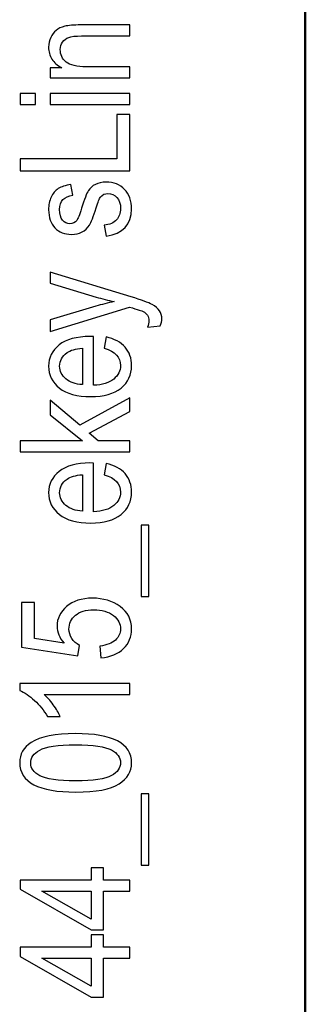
# Model space of a CAD drawing. Header units: centimetres. Extents: x -94 to 21, y -30 to 196.
# Tile 9 of 143: x -19.557 to -19.017, y -15.429 to -13.567. Entities that reach past the tile are written whole.
import ezdxf

# ---------------------------------------------------------------- set-up
doc = ezdxf.new("R2010")
doc.units = ezdxf.units.CM
doc.header["$MEASUREMENT"] = 0
doc.layers.add('Ebene 1', color=7, linetype='Continuous')

msp = doc.modelspace()

# ---------------------------------------------------------------- linework, layer by layer
at = {"layer": 'Ebene 1', "lineweight": 50}
msp.add_open_spline([(-19.01665, -29.18486), (-19.01665, -29.18486), (-19.01665, -0.48499), (-19.01665, -0.48499)], degree=3, dxfattribs=at)
at = {"layer": 'Ebene 1', "color": 136}
for points, knots in [([(-19.34896, -13.67643), (-19.34896, -13.67643), (-19.49933, -13.67643), (-19.49933, -13.67643), (-19.49933, -13.67643), (-19.49933, -13.65759), (-19.49933, -13.65759), (-19.49933, -13.65759), (-19.47779, -13.65759), (-19.47779, -13.65759), (-19.4861, -13.65305), (-19.49228, -13.64755), (-19.49638, -13.64103), (-19.50049, -13.63446), (-19.50252, -13.62698), (-19.50252, -13.61853), (-19.50252, -13.61191), (-19.50121, -13.60583), (-19.49861, -13.60023), (-19.49605, -13.59462), (-19.49267, -13.59013), (-19.48846, -13.5867), (-19.48426, -13.58328), (-19.47881, -13.58072), (-19.4721, -13.57903), (-19.46543, -13.57734), (-19.45515, -13.57647), (-19.44129, -13.57647), (-19.44129, -13.57647), (-19.34896, -13.57647), (-19.34896, -13.57647), (-19.34896, -13.57647), (-19.34896, -13.59733), (-19.34896, -13.59733), (-19.34896, -13.59733), (-19.44032, -13.59733), (-19.44032, -13.59733), (-19.45138, -13.59733), (-19.45944, -13.59825), (-19.46451, -13.60013), (-19.46958, -13.60201), (-19.47354, -13.60496), (-19.47634, -13.60897), (-19.4791, -13.61297), (-19.4805, -13.61756), (-19.4805, -13.62287), (-19.4805, -13.63282), (-19.47678, -13.64074), (-19.46934, -13.64668), (-19.46186, -13.65262), (-19.44911, -13.65556), (-19.431, -13.65556), (-19.431, -13.65556), (-19.34896, -13.65556), (-19.34896, -13.65556), (-19.34896, -13.65556), (-19.34896, -13.67643), (-19.34896, -13.67643)], [0, 0, 0, 0, 0.0526316, 0.0526316, 0.0526316, 0.1052632, 0.1052632, 0.1052632, 0.1578947, 0.1578947, 0.1578947, 0.2105263, 0.2105263, 0.2105263, 0.2631579, 0.2631579, 0.2631579, 0.3157895, 0.3157895, 0.3157895, 0.3684211, 0.3684211, 0.3684211, 0.4210526, 0.4210526, 0.4210526, 0.4736842, 0.4736842, 0.4736842, 0.5263158, 0.5263158, 0.5263158, 0.5789474, 0.5789474, 0.5789474, 0.6315789, 0.6315789, 0.6315789, 0.6842105, 0.6842105, 0.6842105, 0.7368421, 0.7368421, 0.7368421, 0.7894737, 0.7894737, 0.7894737, 0.8421053, 0.8421053, 0.8421053, 0.8947368, 0.8947368, 0.8947368, 0.9473684, 0.9473684, 0.9473684, 1, 1, 1, 1]), ([(-19.52714, -13.72721), (-19.52714, -13.72721), (-19.55641, -13.72721), (-19.55641, -13.72721), (-19.55641, -13.72721), (-19.55641, -13.70635), (-19.55641, -13.70635), (-19.55641, -13.70635), (-19.52714, -13.70635), (-19.52714, -13.70635), (-19.52714, -13.70635), (-19.52714, -13.72721), (-19.52714, -13.72721)], [0, 0, 0, 0, 0.25, 0.25, 0.25, 0.5, 0.5, 0.5, 0.75, 0.75, 0.75, 1, 1, 1, 1]), ([(-19.34896, -13.72721), (-19.34896, -13.72721), (-19.49933, -13.72721), (-19.49933, -13.72721), (-19.49933, -13.72721), (-19.49933, -13.70635), (-19.49933, -13.70635), (-19.49933, -13.70635), (-19.34896, -13.70635), (-19.34896, -13.70635), (-19.34896, -13.70635), (-19.34896, -13.72721), (-19.34896, -13.72721)], [0, 0, 0, 0, 0.25, 0.25, 0.25, 0.5, 0.5, 0.5, 0.75, 0.75, 0.75, 1, 1, 1, 1]), ([(-19.34896, -13.85251), (-19.34896, -13.85251), (-19.55641, -13.85251), (-19.55641, -13.85251), (-19.55641, -13.85251), (-19.55641, -13.82991), (-19.55641, -13.82991), (-19.55641, -13.82991), (-19.3733, -13.82991), (-19.3733, -13.82991), (-19.3733, -13.82991), (-19.3733, -13.74617), (-19.3733, -13.74617), (-19.3733, -13.74617), (-19.34896, -13.74617), (-19.34896, -13.74617), (-19.34896, -13.74617), (-19.34896, -13.85251), (-19.34896, -13.85251)], [0, 0, 0, 0, 0.1666667, 0.1666667, 0.1666667, 0.3333333, 0.3333333, 0.3333333, 0.5, 0.5, 0.5, 0.6666667, 0.6666667, 0.6666667, 0.8333333, 0.8333333, 0.8333333, 1, 1, 1, 1]), ([(-19.39387, -13.97611), (-19.39387, -13.97611), (-19.39763, -13.95525), (-19.39763, -13.95525), (-19.38706, -13.95404), (-19.37919, -13.95071), (-19.37407, -13.94525), (-19.3689, -13.93979), (-19.36634, -13.9326), (-19.36634, -13.92357), (-19.36634, -13.91454), (-19.36861, -13.90758), (-19.3731, -13.90265), (-19.37759, -13.89772), (-19.38329, -13.89526), (-19.3902, -13.89526), (-19.39614, -13.89526), (-19.40077, -13.89734), (-19.40411, -13.90149), (-19.40637, -13.90439), (-19.40918, -13.91145), (-19.4126, -13.92265), (-19.41758, -13.93888), (-19.42183, -13.94974), (-19.4253, -13.95525), (-19.42878, -13.96075), (-19.43346, -13.96505), (-19.43931, -13.96809), (-19.44515, -13.97113), (-19.45181, -13.97263), (-19.45925, -13.97263), (-19.47205, -13.97263), (-19.48248, -13.96853), (-19.49049, -13.96032), (-19.49851, -13.95211), (-19.50252, -13.94071), (-19.50252, -13.92618), (-19.50252, -13.91705), (-19.50088, -13.90898), (-19.49754, -13.90202), (-19.49426, -13.89512), (-19.48977, -13.88981), (-19.48422, -13.88609), (-19.47861, -13.88242), (-19.47065, -13.87986), (-19.46022, -13.87846), (-19.46022, -13.87846), (-19.45645, -13.89874), (-19.45645, -13.89874), (-19.47325, -13.90062), (-19.48166, -13.9096), (-19.48166, -13.9256), (-19.48166, -13.93472), (-19.47982, -13.94148), (-19.4762, -13.94597), (-19.47258, -13.95042), (-19.46794, -13.95264), (-19.46229, -13.95264), (-19.45674, -13.95264), (-19.45235, -13.95051), (-19.44916, -13.94622), (-19.44728, -13.94366), (-19.44423, -13.93603), (-19.44008, -13.92333), (-19.43482, -13.90598), (-19.43052, -13.89483), (-19.42724, -13.88976), (-19.424, -13.88474), (-19.41951, -13.88082), (-19.41391, -13.87802), (-19.40826, -13.87522), (-19.40155, -13.87382), (-19.39377, -13.87382), (-19.37938, -13.87382), (-19.36774, -13.87836), (-19.35886, -13.88749), (-19.34993, -13.89657), (-19.34548, -13.90898), (-19.34548, -13.92478), (-19.34548, -13.95428), (-19.36161, -13.97137), (-19.39387, -13.97611)], [0, 0, 0, 0, 0.037037, 0.037037, 0.037037, 0.0740741, 0.0740741, 0.0740741, 0.1111111, 0.1111111, 0.1111111, 0.1481481, 0.1481481, 0.1481481, 0.1851852, 0.1851852, 0.1851852, 0.2222222, 0.2222222, 0.2222222, 0.2592593, 0.2592593, 0.2592593, 0.2962963, 0.2962963, 0.2962963, 0.3333333, 0.3333333, 0.3333333, 0.3703704, 0.3703704, 0.3703704, 0.4074074, 0.4074074, 0.4074074, 0.4444444, 0.4444444, 0.4444444, 0.4814815, 0.4814815, 0.4814815, 0.5185185, 0.5185185, 0.5185185, 0.5555556, 0.5555556, 0.5555556, 0.5925926, 0.5925926, 0.5925926, 0.6296296, 0.6296296, 0.6296296, 0.6666667, 0.6666667, 0.6666667, 0.7037037, 0.7037037, 0.7037037, 0.7407407, 0.7407407, 0.7407407, 0.7777778, 0.7777778, 0.7777778, 0.8148148, 0.8148148, 0.8148148, 0.8518519, 0.8518519, 0.8518519, 0.8888889, 0.8888889, 0.8888889, 0.9259259, 0.9259259, 0.9259259, 0.962963, 0.962963, 0.962963, 1, 1, 1, 1]), ([(-19.2913, -14.14581), (-19.2913, -14.14581), (-19.31506, -14.14813), (-19.31506, -14.14813), (-19.31352, -14.14353), (-19.31274, -14.13957), (-19.31274, -14.13629), (-19.31274, -14.1319), (-19.31366, -14.12823), (-19.31545, -14.12538), (-19.31723, -14.12253), (-19.32004, -14.12016), (-19.3238, -14.11828), (-19.32515, -14.1176), (-19.3337, -14.1149), (-19.34954, -14.11012), (-19.34954, -14.11012), (-19.49933, -14.15653), (-19.49933, -14.15653), (-19.49933, -14.15653), (-19.49933, -14.13402), (-19.49933, -14.13402), (-19.49933, -14.13402), (-19.41289, -14.10843), (-19.41289, -14.10843), (-19.40213, -14.10524), (-19.39063, -14.1023), (-19.37837, -14.09959), (-19.38996, -14.09723), (-19.4013, -14.09438), (-19.41236, -14.09109), (-19.41236, -14.09109), (-19.49933, -14.06478), (-19.49933, -14.06478), (-19.49933, -14.06478), (-19.49933, -14.04382), (-19.49933, -14.04382), (-19.49933, -14.04382), (-19.3464, -14.09066), (-19.3464, -14.09066), (-19.32665, -14.09679), (-19.31347, -14.10162), (-19.3068, -14.10514), (-19.30019, -14.10867), (-19.29541, -14.11268), (-19.29251, -14.11717), (-19.28957, -14.12166), (-19.28812, -14.12673), (-19.28812, -14.13238), (-19.28812, -14.13634), (-19.28918, -14.14078), (-19.2913, -14.14581)], [0, 0, 0, 0, 0.0588235, 0.0588235, 0.0588235, 0.1176471, 0.1176471, 0.1176471, 0.1764706, 0.1764706, 0.1764706, 0.2352941, 0.2352941, 0.2352941, 0.2941176, 0.2941176, 0.2941176, 0.3529412, 0.3529412, 0.3529412, 0.4117647, 0.4117647, 0.4117647, 0.4705882, 0.4705882, 0.4705882, 0.5294118, 0.5294118, 0.5294118, 0.5882353, 0.5882353, 0.5882353, 0.6470588, 0.6470588, 0.6470588, 0.7058824, 0.7058824, 0.7058824, 0.7647059, 0.7647059, 0.7647059, 0.8235294, 0.8235294, 0.8235294, 0.8823529, 0.8823529, 0.8823529, 0.9411765, 0.9411765, 0.9411765, 1, 1, 1, 1]), ([(-19.39706, -14.18794), (-19.39706, -14.18794), (-19.39387, -14.1665), (-19.39387, -14.1665), (-19.37788, -14.17008), (-19.36581, -14.1766), (-19.3577, -14.18596), (-19.34954, -14.19538), (-19.34548, -14.20702), (-19.34548, -14.22088), (-19.34548, -14.23836), (-19.3521, -14.25246), (-19.36538, -14.26328), (-19.37861, -14.2741), (-19.39773, -14.27951), (-19.42274, -14.27951), (-19.44868, -14.27951), (-19.46843, -14.27405), (-19.48209, -14.26314), (-19.49571, -14.25221), (-19.50252, -14.23845), (-19.50252, -14.2217), (-19.50252, -14.20576), (-19.49585, -14.19243), (-19.48248, -14.18176), (-19.4691, -14.17114), (-19.44974, -14.16578), (-19.42439, -14.16578), (-19.42439, -14.16578), (-19.41763, -14.16592), (-19.41763, -14.16592), (-19.41763, -14.16592), (-19.41763, -14.25806), (-19.41763, -14.25806), (-19.40068, -14.25719), (-19.38788, -14.25328), (-19.37929, -14.24628), (-19.37064, -14.23927), (-19.36634, -14.23077), (-19.36634, -14.22073), (-19.36634, -14.20504), (-19.37658, -14.19408), (-19.39706, -14.18794)], [0, 0, 0, 0, 0.0714286, 0.0714286, 0.0714286, 0.1428571, 0.1428571, 0.1428571, 0.2142857, 0.2142857, 0.2142857, 0.2857143, 0.2857143, 0.2857143, 0.3571429, 0.3571429, 0.3571429, 0.4285714, 0.4285714, 0.4285714, 0.5, 0.5, 0.5, 0.5714286, 0.5714286, 0.5714286, 0.6428571, 0.6428571, 0.6428571, 0.7142857, 0.7142857, 0.7142857, 0.7857143, 0.7857143, 0.7857143, 0.8571429, 0.8571429, 0.8571429, 0.9285714, 0.9285714, 0.9285714, 1, 1, 1, 1]), ([(-19.43849, -14.2568), (-19.43849, -14.2568), (-19.43849, -14.18794), (-19.43849, -14.18794), (-19.45152, -14.18891), (-19.46123, -14.19166), (-19.46765, -14.1963), (-19.47697, -14.20301), (-19.48166, -14.21156), (-19.48166, -14.22194), (-19.48166, -14.23131), (-19.47774, -14.23927), (-19.46997, -14.24589), (-19.4622, -14.2525), (-19.45172, -14.25613), (-19.43849, -14.2568)], [0, 0, 0, 0, 0.2, 0.2, 0.2, 0.4, 0.4, 0.4, 0.6, 0.6, 0.6, 0.8, 0.8, 0.8, 1, 1, 1, 1]), ([(-19.34896, -14.38384), (-19.34896, -14.38384), (-19.55641, -14.38384), (-19.55641, -14.38384), (-19.55641, -14.38384), (-19.55641, -14.36297), (-19.55641, -14.36297), (-19.55641, -14.36297), (-19.43858, -14.36297), (-19.43858, -14.36297), (-19.43858, -14.36297), (-19.49933, -14.31358), (-19.49933, -14.31358), (-19.49933, -14.31358), (-19.49933, -14.28639), (-19.49933, -14.28639), (-19.49933, -14.28639), (-19.44351, -14.33352), (-19.44351, -14.33352), (-19.44351, -14.33352), (-19.34896, -14.28171), (-19.34896, -14.28171), (-19.34896, -14.28171), (-19.34896, -14.3073), (-19.34896, -14.3073), (-19.34896, -14.3073), (-19.42584, -14.34844), (-19.42584, -14.34844), (-19.42584, -14.34844), (-19.4086, -14.36297), (-19.4086, -14.36297), (-19.4086, -14.36297), (-19.34896, -14.36297), (-19.34896, -14.36297), (-19.34896, -14.36297), (-19.34896, -14.38384), (-19.34896, -14.38384)], [0, 0, 0, 0, 0.0833333, 0.0833333, 0.0833333, 0.1666667, 0.1666667, 0.1666667, 0.25, 0.25, 0.25, 0.3333333, 0.3333333, 0.3333333, 0.4166667, 0.4166667, 0.4166667, 0.5, 0.5, 0.5, 0.5833333, 0.5833333, 0.5833333, 0.6666667, 0.6666667, 0.6666667, 0.75, 0.75, 0.75, 0.8333333, 0.8333333, 0.8333333, 0.9166667, 0.9166667, 0.9166667, 1, 1, 1, 1]), ([(-19.39706, -14.42713), (-19.39706, -14.42713), (-19.39387, -14.40569), (-19.39387, -14.40569), (-19.37788, -14.40927), (-19.36581, -14.41579), (-19.3577, -14.42515), (-19.34954, -14.43457), (-19.34548, -14.44621), (-19.34548, -14.46007), (-19.34548, -14.47755), (-19.3521, -14.49165), (-19.36538, -14.50247), (-19.37861, -14.51329), (-19.39773, -14.5187), (-19.42274, -14.5187), (-19.44868, -14.5187), (-19.46843, -14.51324), (-19.48209, -14.50233), (-19.49571, -14.4914), (-19.50252, -14.47764), (-19.50252, -14.46089), (-19.50252, -14.44495), (-19.49585, -14.43162), (-19.48248, -14.42095), (-19.4691, -14.41033), (-19.44974, -14.40497), (-19.42439, -14.40497), (-19.42439, -14.40497), (-19.41763, -14.40511), (-19.41763, -14.40511), (-19.41763, -14.40511), (-19.41763, -14.49725), (-19.41763, -14.49725), (-19.40068, -14.49638), (-19.38788, -14.49247), (-19.37929, -14.48547), (-19.37064, -14.47846), (-19.36634, -14.46996), (-19.36634, -14.45992), (-19.36634, -14.44423), (-19.37658, -14.43327), (-19.39706, -14.42713)], [0, 0, 0, 0, 0.0714286, 0.0714286, 0.0714286, 0.1428571, 0.1428571, 0.1428571, 0.2142857, 0.2142857, 0.2142857, 0.2857143, 0.2857143, 0.2857143, 0.3571429, 0.3571429, 0.3571429, 0.4285714, 0.4285714, 0.4285714, 0.5, 0.5, 0.5, 0.5714286, 0.5714286, 0.5714286, 0.6428571, 0.6428571, 0.6428571, 0.7142857, 0.7142857, 0.7142857, 0.7857143, 0.7857143, 0.7857143, 0.8571429, 0.8571429, 0.8571429, 0.9285714, 0.9285714, 0.9285714, 1, 1, 1, 1]), ([(-19.43849, -14.49599), (-19.43849, -14.49599), (-19.43849, -14.42713), (-19.43849, -14.42713), (-19.45152, -14.4281), (-19.46123, -14.43085), (-19.46765, -14.43549), (-19.47697, -14.4422), (-19.48166, -14.45075), (-19.48166, -14.46113), (-19.48166, -14.4705), (-19.47774, -14.47846), (-19.46997, -14.48508), (-19.4622, -14.49169), (-19.45172, -14.49532), (-19.43849, -14.49599)], [0, 0, 0, 0, 0.2, 0.2, 0.2, 0.4, 0.4, 0.4, 0.6, 0.6, 0.6, 0.8, 0.8, 0.8, 1, 1, 1, 1]), ([(-19.32723, -14.65761), (-19.32723, -14.65761), (-19.32723, -14.52258), (-19.32723, -14.52258), (-19.32723, -14.52258), (-19.31274, -14.52258), (-19.31274, -14.52258), (-19.31274, -14.52258), (-19.31274, -14.65761), (-19.31274, -14.65761), (-19.31274, -14.65761), (-19.32723, -14.65761), (-19.32723, -14.65761)], [0, 0, 0, 0, 0.25, 0.25, 0.25, 0.5, 0.5, 0.5, 0.75, 0.75, 0.75, 1, 1, 1, 1]), ([(-19.40343, -14.77334), (-19.40343, -14.77334), (-19.40546, -14.75132), (-19.40546, -14.75132), (-19.39227, -14.74963), (-19.38247, -14.74577), (-19.376, -14.73983), (-19.36958, -14.73384), (-19.36634, -14.72688), (-19.36634, -14.71896), (-19.36634, -14.70906), (-19.37088, -14.70056), (-19.38001, -14.69336), (-19.38909, -14.68622), (-19.40155, -14.68264), (-19.41729, -14.68264), (-19.43211, -14.68264), (-19.44361, -14.68612), (-19.45177, -14.69303), (-19.45993, -14.69993), (-19.46398, -14.70862), (-19.46398, -14.71905), (-19.46398, -14.72538), (-19.4622, -14.73127), (-19.45867, -14.73678), (-19.45515, -14.74234), (-19.45027, -14.74668), (-19.44394, -14.74987), (-19.44394, -14.74987), (-19.44708, -14.76957), (-19.44708, -14.76957), (-19.44708, -14.76957), (-19.5538, -14.75306), (-19.5538, -14.75306), (-19.5538, -14.75306), (-19.5538, -14.66874), (-19.5538, -14.66874), (-19.5538, -14.66874), (-19.52946, -14.66874), (-19.52946, -14.66874), (-19.52946, -14.66874), (-19.52946, -14.73659), (-19.52946, -14.73659), (-19.52946, -14.73659), (-19.47335, -14.74557), (-19.47335, -14.74557), (-19.48219, -14.73548), (-19.48658, -14.7248), (-19.48658, -14.7135), (-19.48658, -14.69925), (-19.4805, -14.68689), (-19.46838, -14.67637), (-19.45626, -14.66589), (-19.43994, -14.66062), (-19.41936, -14.66062), (-19.39908, -14.66062), (-19.3817, -14.66589), (-19.36721, -14.67641), (-19.35273, -14.68689), (-19.34548, -14.70104), (-19.34548, -14.71876), (-19.34548, -14.73345), (-19.3506, -14.74586), (-19.36084, -14.756), (-19.37112, -14.76614), (-19.38527, -14.77194), (-19.40343, -14.77334)], [0, 0, 0, 0, 0.0454545, 0.0454545, 0.0454545, 0.0909091, 0.0909091, 0.0909091, 0.1363636, 0.1363636, 0.1363636, 0.1818182, 0.1818182, 0.1818182, 0.2272727, 0.2272727, 0.2272727, 0.2727273, 0.2727273, 0.2727273, 0.3181818, 0.3181818, 0.3181818, 0.3636364, 0.3636364, 0.3636364, 0.4090909, 0.4090909, 0.4090909, 0.4545455, 0.4545455, 0.4545455, 0.5, 0.5, 0.5, 0.5454545, 0.5454545, 0.5454545, 0.5909091, 0.5909091, 0.5909091, 0.6363636, 0.6363636, 0.6363636, 0.6818182, 0.6818182, 0.6818182, 0.7272727, 0.7272727, 0.7272727, 0.7727273, 0.7727273, 0.7727273, 0.8181818, 0.8181818, 0.8181818, 0.8636364, 0.8636364, 0.8636364, 0.9090909, 0.9090909, 0.9090909, 0.9545455, 0.9545455, 0.9545455, 1, 1, 1, 1]), ([(-19.34896, -14.82184), (-19.34896, -14.82184), (-19.34896, -14.8427), (-19.34896, -14.8427), (-19.34896, -14.8427), (-19.51121, -14.8427), (-19.51121, -14.8427), (-19.50556, -14.84753), (-19.49976, -14.85396), (-19.49387, -14.86208), (-19.48798, -14.87019), (-19.48354, -14.87763), (-19.4805, -14.88443), (-19.4805, -14.88443), (-19.50483, -14.88443), (-19.50483, -14.88443), (-19.5115, -14.87294), (-19.51961, -14.8628), (-19.52922, -14.85396), (-19.53878, -14.84517), (-19.54815, -14.83894), (-19.55728, -14.83536), (-19.55728, -14.83536), (-19.55728, -14.82184), (-19.55728, -14.82184), (-19.55728, -14.82184), (-19.34896, -14.82184), (-19.34896, -14.82184)], [0, 0, 0, 0, 0.1111111, 0.1111111, 0.1111111, 0.2222222, 0.2222222, 0.2222222, 0.3333333, 0.3333333, 0.3333333, 0.4444444, 0.4444444, 0.4444444, 0.5555556, 0.5555556, 0.5555556, 0.6666667, 0.6666667, 0.6666667, 0.7777778, 0.7777778, 0.7777778, 0.8888889, 0.8888889, 0.8888889, 1, 1, 1, 1]), ([(-19.45133, -15.0274), (-19.4861, -15.0274), (-19.51246, -15.02271), (-19.53038, -15.01335), (-19.54829, -15.00398), (-19.55728, -14.99017), (-19.55728, -14.97192), (-19.55728, -14.95573), (-19.55003, -14.94298), (-19.5355, -14.93366), (-19.51792, -14.92236), (-19.48987, -14.91671), (-19.45133, -14.91671), (-19.41671, -14.91671), (-19.39039, -14.92135), (-19.37243, -14.93067), (-19.35446, -14.93999), (-19.34548, -14.95385), (-19.34548, -14.97221), (-19.34548, -14.98838), (-19.3534, -15.00161), (-19.36924, -15.01195), (-19.38508, -15.02223), (-19.41246, -15.0274), (-19.45133, -15.0274)], [0, 0, 0, 0, 0.125, 0.125, 0.125, 0.25, 0.25, 0.25, 0.375, 0.375, 0.375, 0.5, 0.5, 0.5, 0.625, 0.625, 0.625, 0.75, 0.75, 0.75, 0.875, 0.875, 0.875, 1, 1, 1, 1]), ([(-19.45138, -15.00596), (-19.41767, -15.00596), (-19.39503, -15.00272), (-19.38358, -14.9963), (-19.37209, -14.98988), (-19.36634, -14.98162), (-19.36634, -14.97158), (-19.36634, -14.96205), (-19.37214, -14.95414), (-19.38378, -14.94771), (-19.39541, -14.94134), (-19.41792, -14.93815), (-19.45138, -14.93815), (-19.48523, -14.93815), (-19.50783, -14.94139), (-19.51927, -14.94781), (-19.53072, -14.95423), (-19.53642, -14.96259), (-19.53642, -14.97283), (-19.53642, -14.98225), (-19.53062, -14.99012), (-19.51898, -14.99645), (-19.50735, -15.00277), (-19.48484, -15.00596), (-19.45138, -15.00596)], [0, 0, 0, 0, 0.125, 0.125, 0.125, 0.25, 0.25, 0.25, 0.375, 0.375, 0.375, 0.5, 0.5, 0.5, 0.625, 0.625, 0.625, 0.75, 0.75, 0.75, 0.875, 0.875, 0.875, 1, 1, 1, 1]), ([(-19.32723, -15.16573), (-19.32723, -15.16573), (-19.32723, -15.0307), (-19.32723, -15.0307), (-19.32723, -15.0307), (-19.31274, -15.0307), (-19.31274, -15.0307), (-19.31274, -15.0307), (-19.31274, -15.16573), (-19.31274, -15.16573), (-19.31274, -15.16573), (-19.32723, -15.16573), (-19.32723, -15.16573)], [0, 0, 0, 0, 0.25, 0.25, 0.25, 0.5, 0.5, 0.5, 0.75, 0.75, 0.75, 1, 1, 1, 1]), ([(-19.34896, -15.21453), (-19.34896, -15.21453), (-19.3985, -15.21453), (-19.3985, -15.21453), (-19.3985, -15.21453), (-19.3985, -15.28812), (-19.3985, -15.28812), (-19.3985, -15.28812), (-19.42197, -15.28812), (-19.42197, -15.28812), (-19.42197, -15.28812), (-19.55641, -15.2111), (-19.55641, -15.2111), (-19.55641, -15.2111), (-19.55641, -15.19366), (-19.55641, -15.19366), (-19.55641, -15.19366), (-19.42197, -15.19366), (-19.42197, -15.19366), (-19.42197, -15.19366), (-19.42197, -15.17048), (-19.42197, -15.17048), (-19.42197, -15.17048), (-19.3985, -15.17048), (-19.3985, -15.17048), (-19.3985, -15.17048), (-19.3985, -15.19366), (-19.3985, -15.19366), (-19.3985, -15.19366), (-19.34896, -15.19366), (-19.34896, -15.19366), (-19.34896, -15.19366), (-19.34896, -15.21453), (-19.34896, -15.21453)], [0, 0, 0, 0, 0.0909091, 0.0909091, 0.0909091, 0.1818182, 0.1818182, 0.1818182, 0.2727273, 0.2727273, 0.2727273, 0.3636364, 0.3636364, 0.3636364, 0.4545455, 0.4545455, 0.4545455, 0.5454545, 0.5454545, 0.5454545, 0.6363636, 0.6363636, 0.6363636, 0.7272727, 0.7272727, 0.7272727, 0.8181818, 0.8181818, 0.8181818, 0.9090909, 0.9090909, 0.9090909, 1, 1, 1, 1]), ([(-19.42197, -15.21453), (-19.42197, -15.21453), (-19.51551, -15.21453), (-19.51551, -15.21453), (-19.51551, -15.21453), (-19.42197, -15.26746), (-19.42197, -15.26746), (-19.42197, -15.26746), (-19.42197, -15.21453), (-19.42197, -15.21453)], [0, 0, 0, 0, 0.3333333, 0.3333333, 0.3333333, 0.6666667, 0.6666667, 0.6666667, 1, 1, 1, 1]), ([(-19.34896, -15.34156), (-19.34896, -15.34156), (-19.3985, -15.34156), (-19.3985, -15.34156), (-19.3985, -15.34156), (-19.3985, -15.41515), (-19.3985, -15.41515), (-19.3985, -15.41515), (-19.42197, -15.41515), (-19.42197, -15.41515), (-19.42197, -15.41515), (-19.55641, -15.33813), (-19.55641, -15.33813), (-19.55641, -15.33813), (-19.55641, -15.3207), (-19.55641, -15.3207), (-19.55641, -15.3207), (-19.42197, -15.3207), (-19.42197, -15.3207), (-19.42197, -15.3207), (-19.42197, -15.29751), (-19.42197, -15.29751), (-19.42197, -15.29751), (-19.3985, -15.29751), (-19.3985, -15.29751), (-19.3985, -15.29751), (-19.3985, -15.3207), (-19.3985, -15.3207), (-19.3985, -15.3207), (-19.34896, -15.3207), (-19.34896, -15.3207), (-19.34896, -15.3207), (-19.34896, -15.34156), (-19.34896, -15.34156)], [0, 0, 0, 0, 0.0909091, 0.0909091, 0.0909091, 0.1818182, 0.1818182, 0.1818182, 0.2727273, 0.2727273, 0.2727273, 0.3636364, 0.3636364, 0.3636364, 0.4545455, 0.4545455, 0.4545455, 0.5454545, 0.5454545, 0.5454545, 0.6363636, 0.6363636, 0.6363636, 0.7272727, 0.7272727, 0.7272727, 0.8181818, 0.8181818, 0.8181818, 0.9090909, 0.9090909, 0.9090909, 1, 1, 1, 1]), ([(-19.42197, -15.34156), (-19.42197, -15.34156), (-19.51551, -15.34156), (-19.51551, -15.34156), (-19.51551, -15.34156), (-19.42197, -15.39449), (-19.42197, -15.39449), (-19.42197, -15.39449), (-19.42197, -15.34156), (-19.42197, -15.34156)], [0, 0, 0, 0, 0.3333333, 0.3333333, 0.3333333, 0.6666667, 0.6666667, 0.6666667, 1, 1, 1, 1])]:
    msp.add_open_spline(points, degree=3, knots=knots, dxfattribs=at)

doc.saveas('drawing.dxf')
